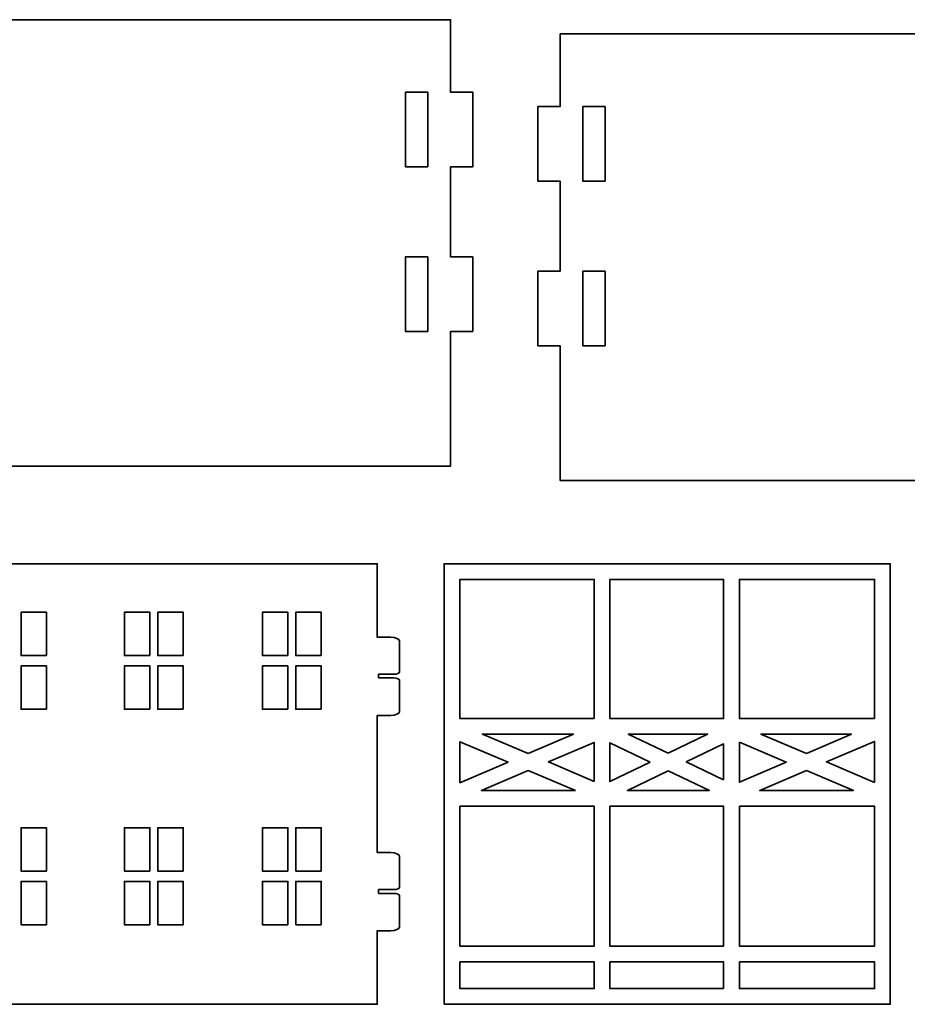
# Model space of a CAD drawing. Header units: inches. Extents: x -34.1 to 34.9, y -29.1 to 30.6.
# Tile 14 of 42: x -11.4 to -6.7, y -18.7 to -13.4. Entities that reach past the tile are written whole.
import ezdxf

# ---------------------------------------------------------------- set-up
doc = ezdxf.new("R2010")
doc.units = ezdxf.units.IN
doc.header["$MEASUREMENT"] = 0
doc.layers.add('Layer 1', color=7, linetype='Continuous')

msp = doc.modelspace()

# ---------------------------------------------------------------- linework, layer by layer
at = {"layer": 'Layer 1', "color": 242, "lineweight": 35}
for points, knots in [([(-9.0496, -14.2247), (-9.0496, -14.2247), (-9.0496, -13.831), (-9.0496, -13.831), (-9.0496, -13.831), (-9.1677, -13.831), (-9.1677, -13.831), (-9.1677, -13.831), (-9.1677, -13.4468), (-9.1677, -13.4468), (-9.1677, -13.4468), (-12.0068, -13.4468), (-12.0068, -13.4468), (-12.0068, -13.4468), (-12.0068, -13.831), (-12.0068, -13.831), (-12.0068, -13.831), (-12.1249, -13.831), (-12.1249, -13.831), (-12.1249, -13.831), (-12.1249, -14.2247), (-12.1249, -14.2247), (-12.1249, -14.2247), (-12.0068, -14.2247), (-12.0068, -14.2247), (-12.0068, -14.2247), (-12.0068, -14.7025), (-12.0068, -14.7025), (-12.0068, -14.7025), (-12.1249, -14.7025), (-12.1249, -14.7025), (-12.1249, -14.7025), (-12.1249, -15.0962), (-12.1249, -15.0962), (-12.1249, -15.0962), (-12.0068, -15.0962), (-12.0068, -15.0962), (-12.0068, -15.0962), (-12.0068, -15.809), (-12.0068, -15.809), (-12.0068, -15.809), (-9.1677, -15.809), (-9.1677, -15.809), (-9.1677, -15.809), (-9.1677, -15.0962), (-9.1677, -15.0962), (-9.1677, -15.0962), (-9.0496, -15.0962), (-9.0496, -15.0962), (-9.0496, -15.0962), (-9.0496, -14.7025), (-9.0496, -14.7025), (-9.0496, -14.7025), (-9.1677, -14.7025), (-9.1677, -14.7025), (-9.1677, -14.7025), (-9.1677, -14.2247), (-9.1677, -14.2247), (-9.1677, -14.2247), (-9.0496, -14.2247), (-9.0496, -14.2247)], [0, 0, 0, 0, 0.05, 0.05, 0.05, 0.1, 0.1, 0.1, 0.15, 0.15, 0.15, 0.2, 0.2, 0.2, 0.25, 0.25, 0.25, 0.3, 0.3, 0.3, 0.35, 0.35, 0.35, 0.4, 0.4, 0.4, 0.45, 0.45, 0.45, 0.5, 0.5, 0.5, 0.55, 0.55, 0.55, 0.6, 0.6, 0.6, 0.65, 0.65, 0.65, 0.7, 0.7, 0.7, 0.75, 0.75, 0.75, 0.8, 0.8, 0.8, 0.85, 0.85, 0.85, 0.9, 0.9, 0.9, 0.95, 0.95, 0.95, 1, 1, 1, 1]), ([(-5.6302, -14.3004), (-5.6302, -14.3004), (-5.6302, -13.9067), (-5.6302, -13.9067), (-5.6302, -13.9067), (-5.7483, -13.9067), (-5.7483, -13.9067), (-5.7483, -13.9067), (-5.7483, -13.5225), (-5.7483, -13.5225), (-5.7483, -13.5225), (-8.5874, -13.5225), (-8.5874, -13.5225), (-8.5874, -13.5225), (-8.5874, -13.9067), (-8.5874, -13.9067), (-8.5874, -13.9067), (-8.7055, -13.9067), (-8.7055, -13.9067), (-8.7055, -13.9067), (-8.7055, -14.3004), (-8.7055, -14.3004), (-8.7055, -14.3004), (-8.5874, -14.3004), (-8.5874, -14.3004), (-8.5874, -14.3004), (-8.5874, -14.7782), (-8.5874, -14.7782), (-8.5874, -14.7782), (-8.7055, -14.7782), (-8.7055, -14.7782), (-8.7055, -14.7782), (-8.7055, -15.1719), (-8.7055, -15.1719), (-8.7055, -15.1719), (-8.5874, -15.1719), (-8.5874, -15.1719), (-8.5874, -15.1719), (-8.5874, -15.8847), (-8.5874, -15.8847), (-8.5874, -15.8847), (-5.7483, -15.8847), (-5.7483, -15.8847), (-5.7483, -15.8847), (-5.7483, -15.1719), (-5.7483, -15.1719), (-5.7483, -15.1719), (-5.6302, -15.1719), (-5.6302, -15.1719), (-5.6302, -15.1719), (-5.6302, -14.7782), (-5.6302, -14.7782), (-5.6302, -14.7782), (-5.7483, -14.7782), (-5.7483, -14.7782), (-5.7483, -14.7782), (-5.7483, -14.3004), (-5.7483, -14.3004), (-5.7483, -14.3004), (-5.6302, -14.3004), (-5.6302, -14.3004)], [0, 0, 0, 0, 0.05, 0.05, 0.05, 0.1, 0.1, 0.1, 0.15, 0.15, 0.15, 0.2, 0.2, 0.2, 0.25, 0.25, 0.25, 0.3, 0.3, 0.3, 0.35, 0.35, 0.35, 0.4, 0.4, 0.4, 0.45, 0.45, 0.45, 0.5, 0.5, 0.5, 0.55, 0.55, 0.55, 0.6, 0.6, 0.6, 0.65, 0.65, 0.65, 0.7, 0.7, 0.7, 0.75, 0.75, 0.75, 0.8, 0.8, 0.8, 0.85, 0.85, 0.85, 0.9, 0.9, 0.9, 0.95, 0.95, 0.95, 1, 1, 1, 1]), ([(-9.2881, -14.2247), (-9.2881, -14.2247), (-9.4062, -14.2247), (-9.4062, -14.2247), (-9.4062, -14.2247), (-9.4062, -13.831), (-9.4062, -13.831), (-9.4062, -13.831), (-9.2881, -13.831), (-9.2881, -13.831), (-9.2881, -13.831), (-9.2881, -14.2247), (-9.2881, -14.2247)], [0, 0, 0, 0, 0.25, 0.25, 0.25, 0.5, 0.5, 0.5, 0.75, 0.75, 0.75, 1, 1, 1, 1]), ([(-8.3489, -14.3004), (-8.3489, -14.3004), (-8.4671, -14.3004), (-8.4671, -14.3004), (-8.4671, -14.3004), (-8.4671, -13.9067), (-8.4671, -13.9067), (-8.4671, -13.9067), (-8.3489, -13.9067), (-8.3489, -13.9067), (-8.3489, -13.9067), (-8.3489, -14.3004), (-8.3489, -14.3004)], [0, 0, 0, 0, 0.25, 0.25, 0.25, 0.5, 0.5, 0.5, 0.75, 0.75, 0.75, 1, 1, 1, 1]), ([(-9.2881, -15.0962), (-9.2881, -15.0962), (-9.4062, -15.0962), (-9.4062, -15.0962), (-9.4062, -15.0962), (-9.4062, -14.7025), (-9.4062, -14.7025), (-9.4062, -14.7025), (-9.2881, -14.7025), (-9.2881, -14.7025), (-9.2881, -14.7025), (-9.2881, -15.0962), (-9.2881, -15.0962)], [0, 0, 0, 0, 0.25, 0.25, 0.25, 0.5, 0.5, 0.5, 0.75, 0.75, 0.75, 1, 1, 1, 1]), ([(-8.3489, -15.1719), (-8.3489, -15.1719), (-8.4671, -15.1719), (-8.4671, -15.1719), (-8.4671, -15.1719), (-8.4671, -14.7782), (-8.4671, -14.7782), (-8.4671, -14.7782), (-8.3489, -14.7782), (-8.3489, -14.7782), (-8.3489, -14.7782), (-8.3489, -15.1719), (-8.3489, -15.1719)], [0, 0, 0, 0, 0.25, 0.25, 0.25, 0.5, 0.5, 0.5, 0.75, 0.75, 0.75, 1, 1, 1, 1]), ([(-9.4674, -16.9107), (-9.451, -16.9107), (-9.4376, -16.9048), (-9.4376, -16.8974), (-9.4376, -16.8974), (-9.4376, -16.7352), (-9.4376, -16.7352), (-9.4376, -16.7237), (-9.4585, -16.7144), (-9.4842, -16.7144), (-9.4842, -16.7144), (-9.549, -16.7144), (-9.549, -16.7144), (-9.549, -16.7144), (-9.5557, -16.7144), (-9.5557, -16.7144), (-9.5557, -16.7144), (-9.5557, -16.3254), (-9.5557, -16.3254), (-9.5557, -16.3254), (-11.9179, -16.3254), (-11.9179, -16.3254), (-11.9179, -16.3254), (-11.9179, -16.7144), (-11.9179, -16.7144), (-11.9179, -16.7144), (-11.9246, -16.7144), (-11.9246, -16.7144), (-11.9246, -16.7144), (-11.9894, -16.7144), (-11.9894, -16.7144), (-12.0152, -16.7144), (-12.036, -16.7237), (-12.036, -16.7352), (-12.036, -16.7352), (-12.036, -16.8974), (-12.036, -16.8974), (-12.036, -16.9048), (-12.0227, -16.9107), (-12.0062, -16.9107), (-12.0062, -16.9107), (-11.9246, -16.9107), (-11.9246, -16.9107), (-11.9246, -16.9107), (-11.9246, -16.9302), (-11.9246, -16.9302), (-11.9246, -16.9302), (-12.0062, -16.9302), (-12.0062, -16.9302), (-12.0227, -16.9302), (-12.036, -16.9361), (-12.036, -16.9435), (-12.036, -16.9435), (-12.036, -17.1076), (-12.036, -17.1076), (-12.036, -17.1191), (-12.0152, -17.1283), (-11.9894, -17.1283), (-11.9894, -17.1283), (-11.9246, -17.1283), (-11.9246, -17.1283), (-11.9246, -17.1283), (-11.9179, -17.1283), (-11.9179, -17.1283), (-11.9179, -17.1283), (-11.9179, -17.8539), (-11.9179, -17.8539), (-11.9179, -17.8539), (-11.9246, -17.8539), (-11.9246, -17.8539), (-11.9246, -17.8539), (-11.9894, -17.8539), (-11.9894, -17.8539), (-12.0152, -17.8539), (-12.036, -17.8632), (-12.036, -17.8746), (-12.036, -17.8746), (-12.036, -18.0369), (-12.036, -18.0369), (-12.036, -18.0442), (-12.0227, -18.0502), (-12.0062, -18.0502), (-12.0062, -18.0502), (-11.9246, -18.0502), (-11.9246, -18.0502), (-11.9246, -18.0502), (-11.9246, -18.0697), (-11.9246, -18.0697), (-11.9246, -18.0697), (-12.0062, -18.0697), (-12.0062, -18.0697), (-12.0227, -18.0697), (-12.036, -18.0756), (-12.036, -18.083), (-12.036, -18.083), (-12.036, -18.2471), (-12.036, -18.2471), (-12.036, -18.2585), (-12.0152, -18.2678), (-11.9894, -18.2678), (-11.9894, -18.2678), (-11.9246, -18.2678), (-11.9246, -18.2678), (-11.9246, -18.2678), (-11.9179, -18.2678), (-11.9179, -18.2678), (-11.9179, -18.2678), (-11.9179, -18.6569), (-11.9179, -18.6569), (-11.9179, -18.6569), (-9.5557, -18.6569), (-9.5557, -18.6569), (-9.5557, -18.6569), (-9.5557, -18.2678), (-9.5557, -18.2678), (-9.5557, -18.2678), (-9.549, -18.2678), (-9.549, -18.2678), (-9.549, -18.2678), (-9.4842, -18.2678), (-9.4842, -18.2678), (-9.4585, -18.2678), (-9.4376, -18.2585), (-9.4376, -18.2471), (-9.4376, -18.2471), (-9.4376, -18.083), (-9.4376, -18.083), (-9.4376, -18.0756), (-9.451, -18.0697), (-9.4674, -18.0697), (-9.4674, -18.0697), (-9.549, -18.0697), (-9.549, -18.0697), (-9.549, -18.0697), (-9.549, -18.0502), (-9.549, -18.0502), (-9.549, -18.0502), (-9.4674, -18.0502), (-9.4674, -18.0502), (-9.451, -18.0502), (-9.4376, -18.0442), (-9.4376, -18.0369), (-9.4376, -18.0369), (-9.4376, -17.8746), (-9.4376, -17.8746), (-9.4376, -17.8632), (-9.4585, -17.8539), (-9.4842, -17.8539), (-9.4842, -17.8539), (-9.549, -17.8539), (-9.549, -17.8539), (-9.549, -17.8539), (-9.5557, -17.8539), (-9.5557, -17.8539), (-9.5557, -17.8539), (-9.5557, -17.1283), (-9.5557, -17.1283), (-9.5557, -17.1283), (-9.549, -17.1283), (-9.549, -17.1283), (-9.549, -17.1283), (-9.4842, -17.1283), (-9.4842, -17.1283), (-9.4585, -17.1283), (-9.4376, -17.1191), (-9.4376, -17.1076), (-9.4376, -17.1076), (-9.4376, -16.9435), (-9.4376, -16.9435), (-9.4376, -16.9361), (-9.451, -16.9302), (-9.4674, -16.9302), (-9.4674, -16.9302), (-9.549, -16.9302), (-9.549, -16.9302), (-9.549, -16.9302), (-9.549, -16.9107), (-9.549, -16.9107), (-9.549, -16.9107), (-9.4674, -16.9107), (-9.4674, -16.9107)], [0, 0, 0, 0, 0.016667, 0.016667, 0.016667, 0.033333, 0.033333, 0.033333, 0.05, 0.05, 0.05, 0.066667, 0.066667, 0.066667, 0.083333, 0.083333, 0.083333, 0.1, 0.1, 0.1, 0.116667, 0.116667, 0.116667, 0.133333, 0.133333, 0.133333, 0.15, 0.15, 0.15, 0.166667, 0.166667, 0.166667, 0.183333, 0.183333, 0.183333, 0.2, 0.2, 0.2, 0.216667, 0.216667, 0.216667, 0.233333, 0.233333, 0.233333, 0.25, 0.25, 0.25, 0.266667, 0.266667, 0.266667, 0.283333, 0.283333, 0.283333, 0.3, 0.3, 0.3, 0.316667, 0.316667, 0.316667, 0.333333, 0.333333, 0.333333, 0.35, 0.35, 0.35, 0.366667, 0.366667, 0.366667, 0.383333, 0.383333, 0.383333, 0.4, 0.4, 0.4, 0.416667, 0.416667, 0.416667, 0.433333, 0.433333, 0.433333, 0.45, 0.45, 0.45, 0.466667, 0.466667, 0.466667, 0.483333, 0.483333, 0.483333, 0.5, 0.5, 0.5, 0.516667, 0.516667, 0.516667, 0.533333, 0.533333, 0.533333, 0.55, 0.55, 0.55, 0.566667, 0.566667, 0.566667, 0.583333, 0.583333, 0.583333, 0.6, 0.6, 0.6, 0.616667, 0.616667, 0.616667, 0.633333, 0.633333, 0.633333, 0.65, 0.65, 0.65, 0.666667, 0.666667, 0.666667, 0.683333, 0.683333, 0.683333, 0.7, 0.7, 0.7, 0.716667, 0.716667, 0.716667, 0.733333, 0.733333, 0.733333, 0.75, 0.75, 0.75, 0.766667, 0.766667, 0.766667, 0.783333, 0.783333, 0.783333, 0.8, 0.8, 0.8, 0.816667, 0.816667, 0.816667, 0.833333, 0.833333, 0.833333, 0.85, 0.85, 0.85, 0.866667, 0.866667, 0.866667, 0.883333, 0.883333, 0.883333, 0.9, 0.9, 0.9, 0.916667, 0.916667, 0.916667, 0.933333, 0.933333, 0.933333, 0.95, 0.95, 0.95, 0.966667, 0.966667, 0.966667, 0.983333, 0.983333, 0.983333, 1, 1, 1, 1]), ([(-9.2014, -18.6569), (-9.2014, -18.6569), (-6.8392, -18.6569), (-6.8392, -18.6569), (-6.8392, -18.6569), (-6.8392, -16.3254), (-6.8392, -16.3254), (-6.8392, -16.3254), (-9.2014, -16.3254), (-9.2014, -16.3254), (-9.2014, -16.3254), (-9.2014, -18.6569), (-9.2014, -18.6569)], [0, 0, 0, 0, 0.25, 0.25, 0.25, 0.5, 0.5, 0.5, 0.75, 0.75, 0.75, 1, 1, 1, 1]), ([(-8.4069, -17.144), (-8.4069, -17.144), (-9.118, -17.144), (-9.118, -17.144), (-9.118, -17.144), (-9.118, -16.4087), (-9.118, -16.4087), (-9.118, -16.4087), (-8.4069, -16.4087), (-8.4069, -16.4087), (-8.4069, -16.4087), (-8.4069, -17.144), (-8.4069, -17.144)], [0, 0, 0, 0, 0.25, 0.25, 0.25, 0.5, 0.5, 0.5, 0.75, 0.75, 0.75, 1, 1, 1, 1]), ([(-8.3236, -16.4087), (-8.3236, -16.4087), (-7.7214, -16.4087), (-7.7214, -16.4087), (-7.7214, -16.4087), (-7.7214, -17.144), (-7.7214, -17.144), (-7.7214, -17.144), (-8.3236, -17.144), (-8.3236, -17.144), (-8.3236, -17.144), (-8.3236, -16.4087), (-8.3236, -16.4087)], [0, 0, 0, 0, 0.25, 0.25, 0.25, 0.5, 0.5, 0.5, 0.75, 0.75, 0.75, 1, 1, 1, 1]), ([(-6.9225, -17.144), (-6.9225, -17.144), (-7.6381, -17.144), (-7.6381, -17.144), (-7.6381, -17.144), (-7.6381, -16.4087), (-7.6381, -16.4087), (-7.6381, -16.4087), (-6.9225, -16.4087), (-6.9225, -16.4087), (-6.9225, -16.4087), (-6.9225, -17.144), (-6.9225, -17.144)], [0, 0, 0, 0, 0.25, 0.25, 0.25, 0.5, 0.5, 0.5, 0.75, 0.75, 0.75, 1, 1, 1, 1]), ([(-11.3071, -16.8113), (-11.3071, -16.8113), (-11.4419, -16.8113), (-11.4419, -16.8113), (-11.4419, -16.8113), (-11.4419, -16.5822), (-11.4419, -16.5822), (-11.4419, -16.5822), (-11.3071, -16.5822), (-11.3071, -16.5822), (-11.3071, -16.5822), (-11.3071, -16.8113), (-11.3071, -16.8113)], [0, 0, 0, 0, 0.25, 0.25, 0.25, 0.5, 0.5, 0.5, 0.75, 0.75, 0.75, 1, 1, 1, 1]), ([(-10.7599, -16.8113), (-10.7599, -16.8113), (-10.8947, -16.8113), (-10.8947, -16.8113), (-10.8947, -16.8113), (-10.8947, -16.5822), (-10.8947, -16.5822), (-10.8947, -16.5822), (-10.7599, -16.5822), (-10.7599, -16.5822), (-10.7599, -16.5822), (-10.7599, -16.8113), (-10.7599, -16.8113)], [0, 0, 0, 0, 0.25, 0.25, 0.25, 0.5, 0.5, 0.5, 0.75, 0.75, 0.75, 1, 1, 1, 1]), ([(-10.5834, -16.8113), (-10.5834, -16.8113), (-10.7182, -16.8113), (-10.7182, -16.8113), (-10.7182, -16.8113), (-10.7182, -16.5822), (-10.7182, -16.5822), (-10.7182, -16.5822), (-10.5834, -16.5822), (-10.5834, -16.5822), (-10.5834, -16.5822), (-10.5834, -16.8113), (-10.5834, -16.8113)], [0, 0, 0, 0, 0.25, 0.25, 0.25, 0.5, 0.5, 0.5, 0.75, 0.75, 0.75, 1, 1, 1, 1]), ([(-10.029, -16.8113), (-10.029, -16.8113), (-10.1638, -16.8113), (-10.1638, -16.8113), (-10.1638, -16.8113), (-10.1638, -16.5822), (-10.1638, -16.5822), (-10.1638, -16.5822), (-10.029, -16.5822), (-10.029, -16.5822), (-10.029, -16.5822), (-10.029, -16.8113), (-10.029, -16.8113)], [0, 0, 0, 0, 0.25, 0.25, 0.25, 0.5, 0.5, 0.5, 0.75, 0.75, 0.75, 1, 1, 1, 1]), ([(-9.8524, -16.8113), (-9.8524, -16.8113), (-9.9873, -16.8113), (-9.9873, -16.8113), (-9.9873, -16.8113), (-9.9873, -16.5822), (-9.9873, -16.5822), (-9.9873, -16.5822), (-9.8524, -16.5822), (-9.8524, -16.5822), (-9.8524, -16.5822), (-9.8524, -16.8113), (-9.8524, -16.8113)], [0, 0, 0, 0, 0.25, 0.25, 0.25, 0.5, 0.5, 0.5, 0.75, 0.75, 0.75, 1, 1, 1, 1]), ([(-11.3071, -17.0954), (-11.3071, -17.0954), (-11.4419, -17.0954), (-11.4419, -17.0954), (-11.4419, -17.0954), (-11.4419, -16.8663), (-11.4419, -16.8663), (-11.4419, -16.8663), (-11.3071, -16.8663), (-11.3071, -16.8663), (-11.3071, -16.8663), (-11.3071, -17.0954), (-11.3071, -17.0954)], [0, 0, 0, 0, 0.25, 0.25, 0.25, 0.5, 0.5, 0.5, 0.75, 0.75, 0.75, 1, 1, 1, 1]), ([(-10.7599, -17.0954), (-10.7599, -17.0954), (-10.8947, -17.0954), (-10.8947, -17.0954), (-10.8947, -17.0954), (-10.8947, -16.8663), (-10.8947, -16.8663), (-10.8947, -16.8663), (-10.7599, -16.8663), (-10.7599, -16.8663), (-10.7599, -16.8663), (-10.7599, -17.0954), (-10.7599, -17.0954)], [0, 0, 0, 0, 0.25, 0.25, 0.25, 0.5, 0.5, 0.5, 0.75, 0.75, 0.75, 1, 1, 1, 1]), ([(-10.5834, -17.0954), (-10.5834, -17.0954), (-10.7182, -17.0954), (-10.7182, -17.0954), (-10.7182, -17.0954), (-10.7182, -16.8663), (-10.7182, -16.8663), (-10.7182, -16.8663), (-10.5834, -16.8663), (-10.5834, -16.8663), (-10.5834, -16.8663), (-10.5834, -17.0954), (-10.5834, -17.0954)], [0, 0, 0, 0, 0.25, 0.25, 0.25, 0.5, 0.5, 0.5, 0.75, 0.75, 0.75, 1, 1, 1, 1]), ([(-10.029, -17.0954), (-10.029, -17.0954), (-10.1638, -17.0954), (-10.1638, -17.0954), (-10.1638, -17.0954), (-10.1638, -16.8663), (-10.1638, -16.8663), (-10.1638, -16.8663), (-10.029, -16.8663), (-10.029, -16.8663), (-10.029, -16.8663), (-10.029, -17.0954), (-10.029, -17.0954)], [0, 0, 0, 0, 0.25, 0.25, 0.25, 0.5, 0.5, 0.5, 0.75, 0.75, 0.75, 1, 1, 1, 1]), ([(-9.8524, -17.0954), (-9.8524, -17.0954), (-9.9873, -17.0954), (-9.9873, -17.0954), (-9.9873, -17.0954), (-9.9873, -16.8663), (-9.9873, -16.8663), (-9.9873, -16.8663), (-9.8524, -16.8663), (-9.8524, -16.8663), (-9.8524, -16.8663), (-9.8524, -17.0954), (-9.8524, -17.0954)], [0, 0, 0, 0, 0.25, 0.25, 0.25, 0.5, 0.5, 0.5, 0.75, 0.75, 0.75, 1, 1, 1, 1]), ([(-8.7563, -17.3297), (-8.7563, -17.3297), (-8.9984, -17.2274), (-8.9984, -17.2274), (-8.9984, -17.2274), (-8.5169, -17.2274), (-8.5169, -17.2274), (-8.5169, -17.2274), (-8.7563, -17.3297), (-8.7563, -17.3297)], [0, 0, 0, 0, 0.333333, 0.333333, 0.333333, 0.666667, 0.666667, 0.666667, 1, 1, 1, 1]), ([(-8.0154, -17.3287), (-8.0154, -17.3287), (-8.2265, -17.2274), (-8.2265, -17.2274), (-8.2265, -17.2274), (-7.8066, -17.2274), (-7.8066, -17.2274), (-7.8066, -17.2274), (-8.0154, -17.3287), (-8.0154, -17.3287)], [0, 0, 0, 0, 0.333333, 0.333333, 0.333333, 0.666667, 0.666667, 0.666667, 1, 1, 1, 1]), ([(-7.2835, -17.3296), (-7.2835, -17.3296), (-7.5245, -17.2274), (-7.5245, -17.2274), (-7.5245, -17.2274), (-7.0451, -17.2274), (-7.0451, -17.2274), (-7.0451, -17.2274), (-7.2835, -17.3296), (-7.2835, -17.3296)], [0, 0, 0, 0, 0.333333, 0.333333, 0.333333, 0.666667, 0.666667, 0.666667, 1, 1, 1, 1]), ([(-8.8628, -17.3751), (-8.8628, -17.3751), (-9.118, -17.4842), (-9.118, -17.4842), (-9.118, -17.4842), (-9.118, -17.2673), (-9.118, -17.2673), (-9.118, -17.2673), (-8.8628, -17.3751), (-8.8628, -17.3751)], [0, 0, 0, 0, 0.333333, 0.333333, 0.333333, 0.666667, 0.666667, 0.666667, 1, 1, 1, 1]), ([(-8.4069, -17.4773), (-8.4069, -17.4773), (-8.6497, -17.3747), (-8.6497, -17.3747), (-8.6497, -17.3747), (-8.4069, -17.271), (-8.4069, -17.271), (-8.4069, -17.271), (-8.4069, -17.4773), (-8.4069, -17.4773)], [0, 0, 0, 0, 0.333333, 0.333333, 0.333333, 0.666667, 0.666667, 0.666667, 1, 1, 1, 1]), ([(-8.1112, -17.3751), (-8.1112, -17.3751), (-8.3236, -17.4781), (-8.3236, -17.4781), (-8.3236, -17.4781), (-8.3236, -17.2732), (-8.3236, -17.2732), (-8.3236, -17.2732), (-8.1112, -17.3751), (-8.1112, -17.3751)], [0, 0, 0, 0, 0.333333, 0.333333, 0.333333, 0.666667, 0.666667, 0.666667, 1, 1, 1, 1]), ([(-7.7214, -17.4697), (-7.7214, -17.4697), (-7.9194, -17.3747), (-7.9194, -17.3747), (-7.9194, -17.3747), (-7.7214, -17.2787), (-7.7214, -17.2787), (-7.7214, -17.2787), (-7.7214, -17.4697), (-7.7214, -17.4697)], [0, 0, 0, 0, 0.333333, 0.333333, 0.333333, 0.666667, 0.666667, 0.666667, 1, 1, 1, 1]), ([(-7.6381, -17.2697), (-7.6381, -17.2697), (-7.3896, -17.3751), (-7.3896, -17.3751), (-7.3896, -17.3751), (-7.6381, -17.4817), (-7.6381, -17.4817), (-7.6381, -17.4817), (-7.6381, -17.2697), (-7.6381, -17.2697)], [0, 0, 0, 0, 0.333333, 0.333333, 0.333333, 0.666667, 0.666667, 0.666667, 1, 1, 1, 1]), ([(-6.9225, -17.4828), (-6.9225, -17.4828), (-7.1773, -17.3747), (-7.1773, -17.3747), (-7.1773, -17.3747), (-6.9225, -17.2655), (-6.9225, -17.2655), (-6.9225, -17.2655), (-6.9225, -17.4828), (-6.9225, -17.4828)], [0, 0, 0, 0, 0.333333, 0.333333, 0.333333, 0.666667, 0.666667, 0.666667, 1, 1, 1, 1]), ([(-8.5058, -17.526), (-8.5058, -17.526), (-9.0038, -17.526), (-9.0038, -17.526), (-9.0038, -17.526), (-8.7562, -17.4202), (-8.7562, -17.4202), (-8.7562, -17.4202), (-8.5058, -17.526), (-8.5058, -17.526)], [0, 0, 0, 0, 0.333333, 0.333333, 0.333333, 0.666667, 0.666667, 0.666667, 1, 1, 1, 1]), ([(-8.0152, -17.4212), (-8.0152, -17.4212), (-7.7968, -17.526), (-7.7968, -17.526), (-7.7968, -17.526), (-8.2313, -17.526), (-8.2313, -17.526), (-8.2313, -17.526), (-8.0152, -17.4212), (-8.0152, -17.4212)], [0, 0, 0, 0, 0.333333, 0.333333, 0.333333, 0.666667, 0.666667, 0.666667, 1, 1, 1, 1]), ([(-7.2834, -17.4202), (-7.2834, -17.4202), (-7.0341, -17.526), (-7.0341, -17.526), (-7.0341, -17.526), (-7.5299, -17.526), (-7.5299, -17.526), (-7.5299, -17.526), (-7.2834, -17.4202), (-7.2834, -17.4202)], [0, 0, 0, 0, 0.333333, 0.333333, 0.333333, 0.666667, 0.666667, 0.666667, 1, 1, 1, 1]), ([(-9.118, -17.6093), (-9.118, -17.6093), (-8.4069, -17.6093), (-8.4069, -17.6093), (-8.4069, -17.6093), (-8.4069, -18.3489), (-8.4069, -18.3489), (-8.4069, -18.3489), (-9.118, -18.3489), (-9.118, -18.3489), (-9.118, -18.3489), (-9.118, -17.6093), (-9.118, -17.6093)], [0, 0, 0, 0, 0.25, 0.25, 0.25, 0.5, 0.5, 0.5, 0.75, 0.75, 0.75, 1, 1, 1, 1]), ([(-8.3236, -17.6093), (-8.3236, -17.6093), (-7.7214, -17.6093), (-7.7214, -17.6093), (-7.7214, -17.6093), (-7.7214, -18.3489), (-7.7214, -18.3489), (-7.7214, -18.3489), (-8.3236, -18.3489), (-8.3236, -18.3489), (-8.3236, -18.3489), (-8.3236, -17.6093), (-8.3236, -17.6093)], [0, 0, 0, 0, 0.25, 0.25, 0.25, 0.5, 0.5, 0.5, 0.75, 0.75, 0.75, 1, 1, 1, 1]), ([(-7.6381, -17.6093), (-7.6381, -17.6093), (-6.9225, -17.6093), (-6.9225, -17.6093), (-6.9225, -17.6093), (-6.9225, -18.3489), (-6.9225, -18.3489), (-6.9225, -18.3489), (-7.6381, -18.3489), (-7.6381, -18.3489), (-7.6381, -18.3489), (-7.6381, -17.6093), (-7.6381, -17.6093)], [0, 0, 0, 0, 0.25, 0.25, 0.25, 0.5, 0.5, 0.5, 0.75, 0.75, 0.75, 1, 1, 1, 1]), ([(-11.3071, -17.9516), (-11.3071, -17.9516), (-11.4419, -17.9516), (-11.4419, -17.9516), (-11.4419, -17.9516), (-11.4419, -17.7225), (-11.4419, -17.7225), (-11.4419, -17.7225), (-11.3071, -17.7225), (-11.3071, -17.7225), (-11.3071, -17.7225), (-11.3071, -17.9516), (-11.3071, -17.9516)], [0, 0, 0, 0, 0.25, 0.25, 0.25, 0.5, 0.5, 0.5, 0.75, 0.75, 0.75, 1, 1, 1, 1]), ([(-10.7599, -17.9516), (-10.7599, -17.9516), (-10.8947, -17.9516), (-10.8947, -17.9516), (-10.8947, -17.9516), (-10.8947, -17.7225), (-10.8947, -17.7225), (-10.8947, -17.7225), (-10.7599, -17.7225), (-10.7599, -17.7225), (-10.7599, -17.7225), (-10.7599, -17.9516), (-10.7599, -17.9516)], [0, 0, 0, 0, 0.25, 0.25, 0.25, 0.5, 0.5, 0.5, 0.75, 0.75, 0.75, 1, 1, 1, 1]), ([(-10.5834, -17.9516), (-10.5834, -17.9516), (-10.7182, -17.9516), (-10.7182, -17.9516), (-10.7182, -17.9516), (-10.7182, -17.7225), (-10.7182, -17.7225), (-10.7182, -17.7225), (-10.5834, -17.7225), (-10.5834, -17.7225), (-10.5834, -17.7225), (-10.5834, -17.9516), (-10.5834, -17.9516)], [0, 0, 0, 0, 0.25, 0.25, 0.25, 0.5, 0.5, 0.5, 0.75, 0.75, 0.75, 1, 1, 1, 1]), ([(-10.029, -17.9516), (-10.029, -17.9516), (-10.1638, -17.9516), (-10.1638, -17.9516), (-10.1638, -17.9516), (-10.1638, -17.7225), (-10.1638, -17.7225), (-10.1638, -17.7225), (-10.029, -17.7225), (-10.029, -17.7225), (-10.029, -17.7225), (-10.029, -17.9516), (-10.029, -17.9516)], [0, 0, 0, 0, 0.25, 0.25, 0.25, 0.5, 0.5, 0.5, 0.75, 0.75, 0.75, 1, 1, 1, 1]), ([(-9.8524, -17.9516), (-9.8524, -17.9516), (-9.9873, -17.9516), (-9.9873, -17.9516), (-9.9873, -17.9516), (-9.9873, -17.7225), (-9.9873, -17.7225), (-9.9873, -17.7225), (-9.8524, -17.7225), (-9.8524, -17.7225), (-9.8524, -17.7225), (-9.8524, -17.9516), (-9.8524, -17.9516)], [0, 0, 0, 0, 0.25, 0.25, 0.25, 0.5, 0.5, 0.5, 0.75, 0.75, 0.75, 1, 1, 1, 1]), ([(-11.3071, -18.2358), (-11.3071, -18.2358), (-11.4419, -18.2358), (-11.4419, -18.2358), (-11.4419, -18.2358), (-11.4419, -18.0066), (-11.4419, -18.0066), (-11.4419, -18.0066), (-11.3071, -18.0066), (-11.3071, -18.0066), (-11.3071, -18.0066), (-11.3071, -18.2358), (-11.3071, -18.2358)], [0, 0, 0, 0, 0.25, 0.25, 0.25, 0.5, 0.5, 0.5, 0.75, 0.75, 0.75, 1, 1, 1, 1]), ([(-10.7599, -18.2358), (-10.7599, -18.2358), (-10.8947, -18.2358), (-10.8947, -18.2358), (-10.8947, -18.2358), (-10.8947, -18.0066), (-10.8947, -18.0066), (-10.8947, -18.0066), (-10.7599, -18.0066), (-10.7599, -18.0066), (-10.7599, -18.0066), (-10.7599, -18.2358), (-10.7599, -18.2358)], [0, 0, 0, 0, 0.25, 0.25, 0.25, 0.5, 0.5, 0.5, 0.75, 0.75, 0.75, 1, 1, 1, 1]), ([(-10.5834, -18.2358), (-10.5834, -18.2358), (-10.7182, -18.2358), (-10.7182, -18.2358), (-10.7182, -18.2358), (-10.7182, -18.0066), (-10.7182, -18.0066), (-10.7182, -18.0066), (-10.5834, -18.0066), (-10.5834, -18.0066), (-10.5834, -18.0066), (-10.5834, -18.2358), (-10.5834, -18.2358)], [0, 0, 0, 0, 0.25, 0.25, 0.25, 0.5, 0.5, 0.5, 0.75, 0.75, 0.75, 1, 1, 1, 1]), ([(-10.029, -18.2358), (-10.029, -18.2358), (-10.1638, -18.2358), (-10.1638, -18.2358), (-10.1638, -18.2358), (-10.1638, -18.0066), (-10.1638, -18.0066), (-10.1638, -18.0066), (-10.029, -18.0066), (-10.029, -18.0066), (-10.029, -18.0066), (-10.029, -18.2358), (-10.029, -18.2358)], [0, 0, 0, 0, 0.25, 0.25, 0.25, 0.5, 0.5, 0.5, 0.75, 0.75, 0.75, 1, 1, 1, 1]), ([(-9.8524, -18.2358), (-9.8524, -18.2358), (-9.9873, -18.2358), (-9.9873, -18.2358), (-9.9873, -18.2358), (-9.9873, -18.0066), (-9.9873, -18.0066), (-9.9873, -18.0066), (-9.8524, -18.0066), (-9.8524, -18.0066), (-9.8524, -18.0066), (-9.8524, -18.2358), (-9.8524, -18.2358)], [0, 0, 0, 0, 0.25, 0.25, 0.25, 0.5, 0.5, 0.5, 0.75, 0.75, 0.75, 1, 1, 1, 1]), ([(-9.118, -18.4322), (-9.118, -18.4322), (-8.4069, -18.4322), (-8.4069, -18.4322), (-8.4069, -18.4322), (-8.4069, -18.5736), (-8.4069, -18.5736), (-8.4069, -18.5736), (-9.118, -18.5736), (-9.118, -18.5736), (-9.118, -18.5736), (-9.118, -18.4322), (-9.118, -18.4322)], [0, 0, 0, 0, 0.25, 0.25, 0.25, 0.5, 0.5, 0.5, 0.75, 0.75, 0.75, 1, 1, 1, 1]), ([(-7.7214, -18.5736), (-7.7214, -18.5736), (-8.3236, -18.5736), (-8.3236, -18.5736), (-8.3236, -18.5736), (-8.3236, -18.4322), (-8.3236, -18.4322), (-8.3236, -18.4322), (-7.7214, -18.4322), (-7.7214, -18.4322), (-7.7214, -18.4322), (-7.7214, -18.5736), (-7.7214, -18.5736)], [0, 0, 0, 0, 0.25, 0.25, 0.25, 0.5, 0.5, 0.5, 0.75, 0.75, 0.75, 1, 1, 1, 1]), ([(-7.6381, -18.4322), (-7.6381, -18.4322), (-6.9225, -18.4322), (-6.9225, -18.4322), (-6.9225, -18.4322), (-6.9225, -18.5736), (-6.9225, -18.5736), (-6.9225, -18.5736), (-7.6381, -18.5736), (-7.6381, -18.5736), (-7.6381, -18.5736), (-7.6381, -18.4322), (-7.6381, -18.4322)], [0, 0, 0, 0, 0.25, 0.25, 0.25, 0.5, 0.5, 0.5, 0.75, 0.75, 0.75, 1, 1, 1, 1])]:
    msp.add_open_spline(points, degree=3, knots=knots, dxfattribs=at)

doc.saveas('drawing.dxf')
